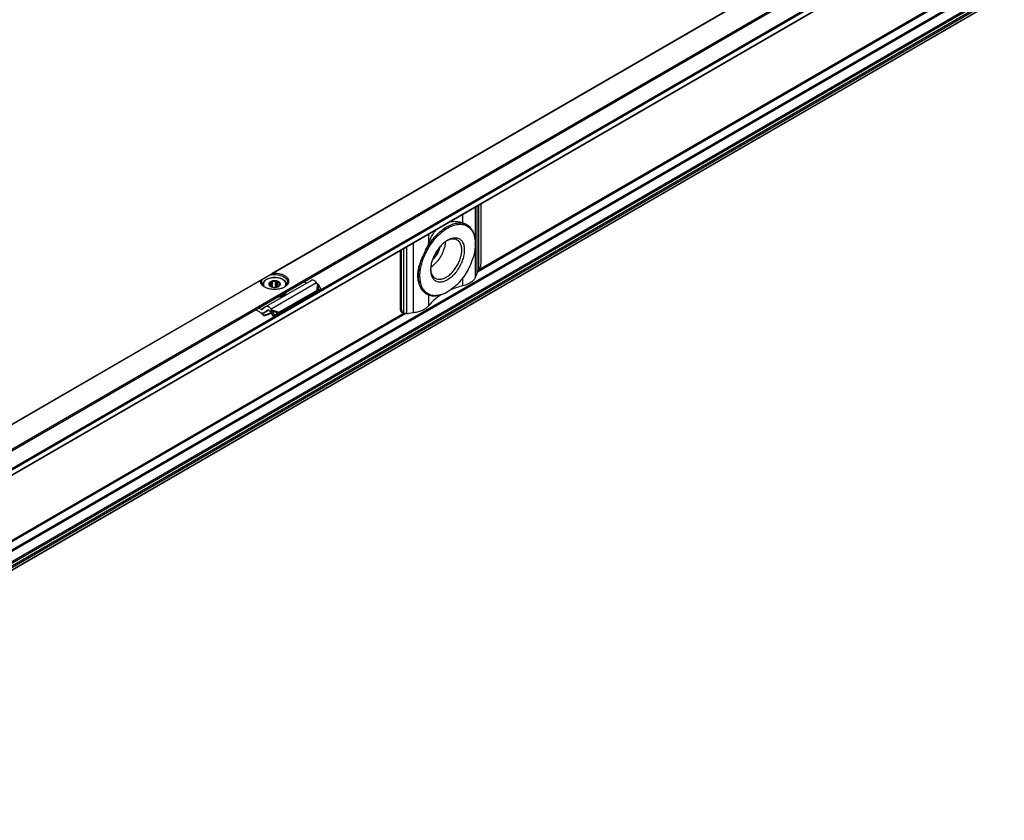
# Model space of a CAD drawing. Header units: millimetres. Extents: x -418 to 2050, y -784 to 1107.
# Tile 51 of 61: x 797 to 1043, y 489 to 689. Entities that reach past the tile are written whole.
import ezdxf

# ---------------------------------------------------------------- set-up
doc = ezdxf.new("R2010")
doc.units = ezdxf.units.MM

# ---------------------------------------------------------------- blocks, each defined once
blk = doc.blocks.new('SOPORTE_SV2__33', base_point=(669.09, 483.45))
at = {"color": 7, "linetype": 'Continuous'}
for p, q in [((1690.9, 1106.28), (669.13, 514.91)), ((676.25, 512.46), (1695.98, 1102.65)), ((686.72, 512.44), (1687.28, 1091.53)), ((1688.38, 1068.47), (687.82, 489.38)), ((912.31, 628.09), (912.31, 643)), ((908.82, 637.71), (908.78, 637.74)), ((910.88, 632.95), (910.88, 633.15)), ((892.18, 631.35), (892.18, 616.83)), ((892.51, 616.64), (892.51, 631.54)), ((858.7, 617.33), (870.01, 623.88)), ((859.87, 622.36), (859.87, 623.29)), ((860, 622.28), (860, 623.6)), ((860.37, 622.17), (860.37, 623.52)), ((861.07, 622.12), (861.07, 623.57)), ((861.43, 622.17), (861.43, 623.72)), ((861.66, 622.24), (861.66, 623.43)), ((862.1, 622.55), (862.1, 623.11)), ((868.83, 623.19), (868.16, 623.53)), ((871.52, 623.05), (871.31, 623.31)), ((911.24, 625.45), (910.96, 624.73)), ((857.89, 622.79), (857.89, 622.72)), ((859.6, 622.65), (859.6, 622.91)), ((871, 620.89), (861.69, 615.5)), ((871.37, 621.38), (862.06, 615.99)), ((863.56, 620.65), (863.56, 620.49)), ((863.75, 620.92), (863.75, 620.76)), ((863.89, 622.79), (863.89, 622.72)), ((871.04, 620.94), (871, 620.89)), ((871.15, 621.09), (871.04, 620.94)), ((871.8, 621.4), (871.14, 621.05)), ((871.37, 621.38), (871.15, 621.09)), ((871.3, 621.17), (871.25, 621.13)), ((871.66, 621.41), (871.3, 621.17)), ((872.39, 621.8), (871.66, 621.41)), ((872.39, 621.8), (871.78, 622.82)), ((872.39, 621.8), (871.8, 621.4)), ((903.96, 620.99), (903.78, 620.89)), ((898.8, 620.4), (898.76, 620.43)), ((857.14, 616.01), (856.09, 616.54)), ((857.52, 616.64), (856.84, 616.98)), ((858.65, 617.3), (857.76, 616.64)), ((858.24, 615.76), (859.43, 616.45)), ((859.18, 616.45), (858.29, 615.79)), ((859.48, 615.46), (860.14, 615.67)), ((860.09, 615.75), (859.54, 615.58)), ((859.84, 616.01), (859.63, 616.27)), ((859.84, 616.01), (859.98, 616.21)), ((859.97, 615.93), (860.11, 616.03)), ((860.62, 614.92), (859.97, 615.93)), ((859.98, 616.21), (860.2, 616.5)), ((860.2, 616.5), (860, 616.76)), ((860.11, 616.03), (860.31, 616.18)), ((860.95, 615.18), (860.31, 616.18)), ((861.87, 615.75), (860.95, 615.18)), ((861.87, 615.75), (861.54, 615.49)), ((861.84, 615.7), (861.69, 615.5)), ((862.06, 615.99), (861.84, 615.7)), ((892.59, 615.92), (892.92, 615.72)), ((895.5, 615.79), (894.27, 615.63)), ((858.28, 615.17), (858.23, 615.05)), ((859.5, 615.5), (859.54, 615.58)), ((861.54, 615.49), (860.62, 614.92)), ((860.95, 615.18), (860.62, 614.92))]:
    blk.add_line(p, q, dxfattribs=at)
at = {"color": 3, "linetype": 'Continuous'}
for p, q in [((676.05, 512.73), (1695.98, 1103.04)), ((686.62, 514.08), (1687.18, 1093.17)), ((686.76, 513.83), (1687.32, 1092.93)), ((686.76, 512.53), (1687.32, 1091.63)), ((1687.18, 1072.79), (686.62, 493.69)), ((1687.32, 1072.54), (686.76, 493.45)), ((1687.32, 1069.94), (686.76, 490.85)), ((1687.52, 1069.68), (686.97, 490.58)), ((1688.63, 1069.66), (688.07, 490.57)), ((1688.41, 1068.5), (687.85, 489.41)), ((1688.82, 1069.34), (688.27, 490.24)), ((998.92, 705.78), (860.31, 625.56)), ((998.82, 705.66), (860.6, 625.66)), ((1035, 697.45), (911.41, 625.92)), ((1034.52, 697.5), (911.72, 626.43)), ((911.75, 626.46), (911.75, 642.68)), ((907.81, 638.18), (907.81, 640.4)), ((910.96, 624.73), (910.96, 642.22)), ((911.34, 625.75), (911.34, 642.44)), ((899.31, 633.26), (899.31, 635.48)), ((895.5, 615.79), (895.5, 633.28)), ((893.08, 615.66), (893.08, 631.87)), ((893.8, 615.6), (893.8, 632.29)), ((857.5, 623.93), (718.89, 543.71)), ((857.4, 623.81), (719.18, 543.81)), ((860, 616.76), (871.31, 623.31)), ((871.52, 623.05), (871.37, 621.38)), ((907.81, 622.53), (907.81, 624.55)), ((871.78, 622.82), (871.66, 621.41)), ((899.31, 617.61), (899.31, 620.16)), ((858.65, 617.3), (857.52, 616.64)), ((858.29, 615.79), (859.43, 616.45)), ((859.22, 616.47), (859.18, 616.45)), ((859.54, 615.58), (860.02, 615.86)), ((860.2, 616.5), (862.06, 615.99)), ((860.31, 616.18), (861.87, 615.75)), ((892.18, 616.83), (892.51, 616.64)), ((893.58, 615.6), (709.89, 509.29)), ((893.1, 615.65), (710.2, 509.79)), ((859.48, 615.46), (859.5, 615.5))]:
    blk.add_line(p, q, dxfattribs=at)
at = {"color": 7, "linetype": 'Continuous'}
for points, knots in [([(903.96, 620.99), (903.48, 620.75), (902.58, 620.29), (901.16, 620), (899.84, 620.12), (898.7, 620.69), (897.84, 621.66), (897.29, 622.95), (897.05, 624.49), (897.12, 626.22), (897.5, 628.07), (898.16, 629.95), (899.08, 631.79), (900.22, 633.51), (901.53, 635.02), (902.94, 636.27), (904.41, 637.2), (905.86, 637.76), (907.25, 637.92), (908.52, 637.65), (909.58, 636.95), (910.34, 635.87), (910.8, 634.49), (910.85, 633.48), (910.88, 632.95)], [0, 0, 0, 0, 1.605479, 3.026381, 4.298231, 5.500692, 6.739593, 8.106501, 9.651301, 11.381996, 13.275475, 15.287889, 17.362768, 19.437646, 21.45006, 23.343539, 25.074234, 26.619034, 27.985942, 29.224843, 30.427305, 31.699155, 33.120057, 34.725535, 34.725535, 34.725535, 34.725535]), ([(898.51, 631.39), (898.85, 631.98), (899.52, 633.15), (900.76, 634.7), (902.1, 636.04), (903.52, 637.1), (904.96, 637.83), (906.36, 638.2), (907.69, 638.21), (908.45, 637.88), (908.82, 637.71)], [0, 0, 0, 0, 2.039172, 4.039719, 5.948553, 7.721033, 9.326958, 10.758142, 12.037595, 13.226248, 13.226248, 13.226248, 13.226248]), ([(904.48, 638.47), (904.67, 638.5), (905.05, 638.57), (905.6, 638.59), (906.17, 638.57), (906.72, 638.49), (907.28, 638.36), (907.63, 638.24), (907.81, 638.18)], [0, 0, 0, 0, 0.578541, 1.153462, 1.664436, 2.266772, 2.825805, 3.384782, 3.384782, 3.384782, 3.384782]), ([(908.78, 637.74), (908.71, 637.78), (908.56, 637.86), (908.32, 637.97), (908.07, 638.08), (907.9, 638.15), (907.81, 638.18)], [0, 0, 0, 0, 0.251557, 0.510479, 0.785772, 1.069218, 1.069218, 1.069218, 1.069218]), ([(899.31, 633.26), (899.39, 633.47), (899.55, 633.88), (899.82, 634.48), (900.13, 635.05), (900.47, 635.61), (900.85, 636.14), (901.13, 636.46), (901.27, 636.61)], [0, 0, 0, 0, 0.656451, 1.329534, 1.961357, 2.618601, 3.279238, 3.905328, 3.905328, 3.905328, 3.905328]), ([(908.82, 637.71), (908.87, 637.68), (908.97, 637.62), (909.06, 637.56), (909.11, 637.52)], [0, 0, 0, 0, 0.1743875, 0.3490943, 0.3490943, 0.3490943, 0.3490943]), ([(909.82, 636.83), (909.77, 636.89), (909.66, 637.01), (909.49, 637.18), (909.31, 637.35), (909.18, 637.47), (909.11, 637.52)], [0, 0, 0, 0, 0.2375866, 0.4800386, 0.733304, 0.9924209, 0.9924209, 0.9924209, 0.9924209]), ([(909.82, 636.83), (909.98, 636.59), (910.32, 636.09), (910.64, 635.21), (910.85, 634.22), (910.87, 633.51), (910.88, 633.15)], [0, 0, 0, 0, 0.865086, 1.796233, 2.804724, 3.894206, 3.894206, 3.894206, 3.894206]), ([(899.31, 633.26), (899.25, 633.11), (899.14, 632.79), (898.94, 632.32), (898.73, 631.85), (898.58, 631.54), (898.51, 631.39)], [0, 0, 0, 0, 0.499383, 1.011894, 1.523124, 2.042903, 2.042903, 2.042903, 2.042903]), ([(904, 633.86), (903.72, 633.68), (903.13, 633.3), (902.34, 632.55), (901.61, 631.68), (900.97, 630.7), (900.44, 629.66), (900.05, 628.59), (899.8, 627.54), (899.76, 626.84), (899.74, 626.5)], [0, 0, 0, 0, 1.007521, 2.095135, 3.24031, 4.415474, 5.590637, 6.735812, 7.823426, 8.830947, 8.830947, 8.830947, 8.830947]), ([(899.78, 627.11), (900.02, 627.28), (900.52, 627.63), (901.19, 628.29), (901.81, 629.05), (902.36, 629.9), (902.82, 630.79), (903.17, 631.71), (903.41, 632.62), (903.46, 633.23), (903.49, 633.53)], [0, 0, 0, 0, 0.883325, 1.828477, 2.817611, 3.829543, 4.841474, 5.830609, 6.77576, 7.659085, 7.659085, 7.659085, 7.659085]), ([(900.88, 624.4), (901.1, 624.31), (901.57, 624.11), (902.39, 624.15), (903.24, 624.43), (904.11, 624.95), (904.95, 625.66), (905.73, 626.55), (906.4, 627.56), (906.94, 628.65), (907.32, 629.76), (907.52, 630.85), (907.54, 631.86), (907.35, 632.74), (906.99, 633.47), (906.58, 633.78), (906.39, 633.92)], [0, 0, 0, 0, 0.719072, 1.503175, 2.392537, 3.397831, 4.507006, 5.692929, 6.919375, 8.14582, 9.331744, 10.440918, 11.446212, 12.335574, 13.119678, 13.838749, 13.838749, 13.838749, 13.838749]), ([(906.39, 633.92), (906.21, 634), (905.84, 634.17), (905.19, 634.2), (904.5, 634.07), (904.05, 633.86), (903.82, 633.75)], [0, 0, 0, 0, 0.589999, 1.21743, 1.909281, 2.678436, 2.678436, 2.678436, 2.678436]), ([(910.88, 632.95), (910.85, 632.4), (910.79, 631.27), (910.38, 629.55), (909.74, 627.82), (908.88, 626.12), (907.84, 624.53), (906.65, 623.12), (905.38, 621.9), (904.42, 621.29), (903.96, 620.99)], [0, 0, 0, 0, 1.637222, 3.404594, 5.265504, 7.175144, 9.084785, 10.945695, 12.713067, 14.350289, 14.350289, 14.350289, 14.350289]), ([(903.99, 624.06), (904.31, 624.28), (904.98, 624.72), (905.86, 625.61), (906.66, 626.65), (907.32, 627.8), (907.83, 629.01), (908.15, 630.21), (908.26, 631.36), (908.17, 632.4), (907.87, 633.28), (907.36, 633.95), (906.65, 634.36), (905.81, 634.47), (904.89, 634.31), (904.31, 634.01), (904, 633.86)], [0, 0, 0, 0, 1.155707, 2.411102, 3.730971, 5.072968, 6.392471, 7.647174, 8.801943, 9.834563, 10.743141, 11.554748, 12.328594, 13.139606, 14.047228, 15.078797, 15.078797, 15.078797, 15.078797]), ([(898.51, 631.39), (898.45, 631.26), (898.34, 631), (898.16, 630.62), (897.98, 630.24), (897.86, 630), (897.8, 629.87)], [0, 0, 0, 0, 0.421459, 0.839309, 1.259059, 1.672769, 1.672769, 1.672769, 1.672769]), ([(902.03, 632.17), (901.99, 631.98), (901.89, 631.59), (901.67, 631.02), (901.38, 630.46), (901.04, 629.94), (900.66, 629.46), (900.37, 629.19), (900.23, 629.05)], [0, 0, 0, 0, 0.58827, 1.201661, 1.828033, 2.454405, 3.067796, 3.656067, 3.656067, 3.656067, 3.656067]), ([(901.72, 631.78), (901.65, 631.57), (901.51, 631.16), (901.2, 630.57), (900.84, 630.01), (900.55, 629.68), (900.41, 629.52)], [0, 0, 0, 0, 0.648659, 1.314288, 1.979918, 2.628576, 2.628576, 2.628576, 2.628576]), ([(897.8, 629.87), (897.71, 629.67), (897.52, 629.27), (897.27, 628.66), (897.04, 628.05), (896.85, 627.46), (896.69, 626.86), (896.58, 626.28), (896.51, 625.69), (896.48, 625.13), (896.5, 624.56), (896.56, 624.11), (896.63, 623.75), (896.69, 623.49), (896.77, 623.23), (896.85, 622.98), (896.94, 622.74), (897.05, 622.5), (897.15, 622.28), (897.27, 622.05), (897.39, 621.85), (897.52, 621.66), (897.65, 621.47), (897.75, 621.35), (897.8, 621.29)], [0, 0, 0, 0, 0.667051, 1.330651, 1.972099, 2.606372, 3.214626, 3.819531, 4.391078, 4.976557, 5.505665, 6.08507, 6.344133, 6.622681, 6.874064, 7.148413, 7.408841, 7.661979, 7.923467, 8.160188, 8.414, 8.63945, 8.854673, 9.097189, 9.097189, 9.097189, 9.097189]), ([(897.8, 621.29), (897.59, 621.61), (897.14, 622.31), (896.81, 623.58), (896.7, 625.01), (896.83, 626.58), (897.18, 628.23), (897.59, 629.32), (897.8, 629.87)], [0, 0, 0, 0, 1.165888, 2.45697, 3.890766, 5.463472, 7.155629, 8.936943, 8.936943, 8.936943, 8.936943]), ([(911.75, 626.46), (911.83, 626.59), (911.99, 626.85), (912.17, 627.27), (912.29, 627.68), (912.3, 627.96), (912.31, 628.09)], [0, 0, 0, 0, 0.46252, 0.918518, 1.352276, 1.750693, 1.750693, 1.750693, 1.750693]), ([(859.65, 625.18), (859.7, 625.21), (859.81, 625.27), (859.98, 625.37), (860.14, 625.46), (860.25, 625.53), (860.31, 625.56)], [0, 0, 0, 0, 0.186086, 0.3759003, 0.5657522, 0.7596897, 0.7596897, 0.7596897, 0.7596897]), ([(860.31, 625.56), (860.32, 625.56), (860.34, 625.58), (860.38, 625.6), (860.42, 625.61), (860.45, 625.63), (860.49, 625.64), (860.53, 625.65), (860.56, 625.66), (860.59, 625.66), (860.6, 625.66)], [0, 0, 0, 0, 0.0397416, 0.0787225, 0.1217685, 0.1575999, 0.2014735, 0.2369135, 0.2747387, 0.3164848, 0.3164848, 0.3164848, 0.3164848]), ([(860.6, 625.66), (860.89, 625.66), (861.45, 625.67), (862.26, 625.53), (863, 625.29), (863.61, 624.95), (864.07, 624.53), (864.36, 624.05), (864.42, 623.52), (864.25, 623.01), (863.88, 622.55), (863.54, 622.32), (863.35, 622.21)], [0, 0, 0, 0, 0.851746, 1.681253, 2.457908, 3.158367, 3.772142, 4.308845, 4.804165, 5.312671, 5.882466, 6.536808, 6.536808, 6.536808, 6.536808]), ([(899.74, 626.5), (899.76, 626.2), (899.78, 625.62), (900.03, 624.83), (900.42, 624.18), (900.97, 623.72), (901.64, 623.48), (902.39, 623.47), (903.2, 623.66), (903.72, 623.92), (903.99, 624.06)], [0, 0, 0, 0, 0.911035, 1.725773, 2.458495, 3.143007, 3.828005, 4.562021, 5.378502, 6.291374, 6.291374, 6.291374, 6.291374]), ([(899.75, 626.71), (899.77, 626.46), (899.81, 625.97), (900.04, 625.31), (900.38, 624.75), (900.72, 624.52), (900.88, 624.4)], [0, 0, 0, 0, 0.769155, 1.461007, 2.088437, 2.678436, 2.678436, 2.678436, 2.678436]), ([(911.24, 625.45), (911.26, 625.5), (911.29, 625.59), (911.33, 625.7), (911.34, 625.75)], [0, 0, 0, 0, 0.1525511, 0.3192904, 0.3192904, 0.3192904, 0.3192904]), ([(911.75, 626.46), (911.7, 626.4), (911.62, 626.28), (911.51, 626.1), (911.41, 625.92), (911.36, 625.81), (911.34, 625.75)], [0, 0, 0, 0, 0.227351, 0.4425519, 0.6419126, 0.8214453, 0.8214453, 0.8214453, 0.8214453]), ([(858.42, 622.21), (858.26, 622.31), (857.94, 622.51), (857.6, 622.91), (857.39, 623.35), (857.4, 623.66), (857.4, 623.81)], [0, 0, 0, 0, 0.587707, 1.107302, 1.572141, 2.012291, 2.012291, 2.012291, 2.012291]), ([(857.4, 623.81), (857.4, 623.82), (857.41, 623.85), (857.43, 623.88), (857.46, 623.91), (857.48, 623.92), (857.5, 623.93)], [0, 0, 0, 0, 0.0399121, 0.0826655, 0.1211112, 0.1619362, 0.1619362, 0.1619362, 0.1619362]), ([(857.5, 623.93), (857.53, 623.95), (857.59, 623.98), (857.68, 624.04), (857.78, 624.1), (857.85, 624.13), (857.88, 624.16)], [0, 0, 0, 0, 0.1040505, 0.21148, 0.3270621, 0.4474869, 0.4474869, 0.4474869, 0.4474869]), ([(857.64, 623.44), (857.65, 623.56), (857.67, 623.82), (857.81, 624.04), (857.88, 624.16)], [0, 0, 0, 0, 0.3702304, 0.7662165, 0.7662165, 0.7662165, 0.7662165]), ([(858.51, 622.15), (858.39, 622.24), (858.14, 622.41), (857.86, 622.73), (857.67, 623.07), (857.65, 623.32), (857.64, 623.44)], [0, 0, 0, 0, 0.465803, 0.884422, 1.263498, 1.619508, 1.619508, 1.619508, 1.619508]), ([(859.65, 625.18), (859.52, 625.1), (859.28, 624.96), (858.92, 624.76), (858.6, 624.57), (858.32, 624.41), (858.09, 624.27), (857.95, 624.19), (857.88, 624.16)], [0, 0, 0, 0, 0.443049, 0.853791, 1.225123, 1.550622, 1.824662, 2.042502, 2.042502, 2.042502, 2.042502]), ([(857.89, 622.79), (857.9, 622.88), (857.91, 623.07), (858, 623.31), (858.11, 623.49), (858.22, 623.63), (858.36, 623.78), (858.52, 623.92), (858.72, 624.05), (858.95, 624.19), (859.22, 624.31), (859.53, 624.42), (859.85, 624.5), (860.19, 624.56), (860.53, 624.6), (861, 624.62), (861.59, 624.57), (862.09, 624.46), (862.41, 624.36), (862.56, 624.3), (862.71, 624.24), (862.87, 624.16), (863.06, 624.05), (863.3, 623.88), (863.55, 623.66), (863.75, 623.37), (863.87, 623.07), (863.88, 622.88), (863.89, 622.79)], [0, 0, 0, 0, 0.282998, 0.579562, 0.734482, 0.918956, 1.118767, 1.328075, 1.57466, 1.832892, 2.139616, 2.459258, 2.82033, 3.122787, 3.482534, 3.845671, 4.550685, 5.231139, 5.397261, 5.560178, 5.717957, 5.857657, 6.115889, 6.362474, 6.753182, 7.109916, 7.40648, 7.689478, 7.689478, 7.689478, 7.689478]), ([(860.01, 623.62), (859.91, 623.57), (859.72, 623.47), (859.52, 623.26), (859.42, 623.01), (859.46, 622.75), (859.62, 622.52), (859.78, 622.41), (859.87, 622.35)], [0, 0, 0, 0, 0.334734, 0.62083, 0.868796, 1.108344, 1.374491, 1.686893, 1.686893, 1.686893, 1.686893]), ([(859.87, 623.29), (859.8, 623.24), (859.67, 623.13), (859.62, 622.98), (859.6, 622.91)], [0, 0, 0, 0, 0.2557517, 0.4766224, 0.4766224, 0.4766224, 0.4766224]), ([(859.65, 625.18), (859.91, 625.23), (860.42, 625.32), (861.21, 625.33), (861.98, 625.23), (862.68, 625.03), (863.29, 624.74), (863.75, 624.36), (864.07, 623.92), (864.12, 623.6), (864.14, 623.44)], [0, 0, 0, 0, 0.77607, 1.570758, 2.352628, 3.091832, 3.764236, 4.356401, 4.872083, 5.338886, 5.338886, 5.338886, 5.338886]), ([(860, 623.6), (859.99, 623.58), (859.97, 623.52), (859.94, 623.44), (859.9, 623.37), (859.88, 623.32), (859.87, 623.29)], [0, 0, 0, 0, 0.0905927, 0.1752399, 0.2614471, 0.3414499, 0.3414499, 0.3414499, 0.3414499]), ([(860.37, 623.52), (860.33, 623.52), (860.27, 623.53), (860.18, 623.55), (860.09, 623.58), (860.03, 623.59), (860, 623.6)], [0, 0, 0, 0, 0.0922459, 0.1876177, 0.2781365, 0.3723515, 0.3723515, 0.3723515, 0.3723515]), ([(861.91, 622.35), (862, 622.42), (862.17, 622.53), (862.33, 622.78), (862.35, 623.06), (862.22, 623.31), (861.97, 623.52), (861.64, 623.68), (861.24, 623.78), (860.82, 623.8), (860.4, 623.76), (860.13, 623.66), (860.01, 623.62)], [0, 0, 0, 0, 0.32878, 0.606594, 0.858697, 1.127056, 1.442628, 1.812169, 2.224394, 2.657925, 3.087201, 3.487461, 3.487461, 3.487461, 3.487461]), ([(861.07, 623.57), (860.95, 623.58), (860.71, 623.59), (860.48, 623.54), (860.37, 623.52)], [0, 0, 0, 0, 0.3605537, 0.7121617, 0.7121617, 0.7121617, 0.7121617]), ([(861.43, 623.72), (861.4, 623.7), (861.35, 623.68), (861.26, 623.64), (861.17, 623.6), (861.1, 623.58), (861.07, 623.57)], [0, 0, 0, 0, 0.0994236, 0.1945246, 0.2941229, 0.3898454, 0.3898454, 0.3898454, 0.3898454]), ([(861.66, 623.43), (861.64, 623.46), (861.6, 623.5), (861.54, 623.57), (861.49, 623.64), (861.45, 623.69), (861.43, 623.72)], [0, 0, 0, 0, 0.0858545, 0.1773933, 0.2665262, 0.3612844, 0.3612844, 0.3612844, 0.3612844]), ([(862.1, 623.11), (862.04, 623.17), (861.92, 623.31), (861.75, 623.39), (861.66, 623.43)], [0, 0, 0, 0, 0.2547805, 0.5512749, 0.5512749, 0.5512749, 0.5512749]), ([(862.32, 623.06), (862.3, 623.06), (862.26, 623.06), (862.21, 623.07), (862.15, 623.09), (862.11, 623.1), (862.1, 623.11)], [0, 0, 0, 0, 0.0559834, 0.1109123, 0.1702947, 0.22961, 0.22961, 0.22961, 0.22961]), ([(862.18, 622.75), (862.19, 622.77), (862.22, 622.82), (862.25, 622.9), (862.29, 622.98), (862.31, 623.03), (862.32, 623.06)], [0, 0, 0, 0, 0.0799756, 0.1661514, 0.2508258, 0.3414499, 0.3414499, 0.3414499, 0.3414499]), ([(864.14, 623.44), (864.13, 623.32), (864.1, 623.07), (863.92, 622.73), (863.64, 622.41), (863.39, 622.24), (863.26, 622.15)], [0, 0, 0, 0, 0.35601, 0.735085, 1.153705, 1.619508, 1.619508, 1.619508, 1.619508]), ([(871.31, 623.31), (871.24, 623.39), (871.11, 623.55), (870.88, 623.74), (870.65, 623.87), (870.42, 623.95), (870.2, 623.96), (870.07, 623.9), (870.01, 623.88)], [0, 0, 0, 0, 0.318961, 0.616971, 0.88702, 1.126112, 1.337253, 1.531194, 1.531194, 1.531194, 1.531194]), ([(871.78, 622.82), (871.76, 622.84), (871.72, 622.88), (871.65, 622.94), (871.58, 623), (871.54, 623.03), (871.52, 623.05)], [0, 0, 0, 0, 0.0866749, 0.1740073, 0.264511, 0.3493827, 0.3493827, 0.3493827, 0.3493827]), ([(910.96, 624.73), (910.83, 624.49), (910.55, 623.97), (909.82, 623.36), (908.89, 622.85), (908.18, 622.64), (907.81, 622.53)], [0, 0, 0, 0, 0.817685, 1.74896, 2.804162, 3.968074, 3.968074, 3.968074, 3.968074]), ([(863.35, 622.21), (863.12, 622.09), (862.62, 621.85), (861.78, 621.66), (860.89, 621.59), (860, 621.66), (859.16, 621.85), (858.66, 622.09), (858.42, 622.21)], [0, 0, 0, 0, 0.790454, 1.654841, 2.55911, 3.463379, 4.327766, 5.11822, 5.11822, 5.11822, 5.11822]), ([(859.6, 622.91), (859.58, 622.9), (859.56, 622.88), (859.53, 622.86), (859.49, 622.84), (859.47, 622.84), (859.46, 622.83)], [0, 0, 0, 0, 0.0434657, 0.085285, 0.122596, 0.1594624, 0.1594624, 0.1594624, 0.1594624]), ([(859.46, 622.83), (859.48, 622.81), (859.51, 622.76), (859.57, 622.68), (859.62, 622.61), (859.66, 622.57), (859.68, 622.55)], [0, 0, 0, 0, 0.0948298, 0.1840258, 0.2754931, 0.3612844, 0.3612844, 0.3612844, 0.3612844]), ([(859.68, 622.55), (859.71, 622.51), (859.78, 622.42), (859.87, 622.36), (859.92, 622.32)], [0, 0, 0, 0, 0.1569125, 0.3303762, 0.3303762, 0.3303762, 0.3303762]), ([(859.87, 622.35), (859.97, 622.31), (860.17, 622.21), (860.52, 622.13), (860.89, 622.1), (861.26, 622.13), (861.61, 622.21), (861.81, 622.31), (861.91, 622.35)], [0, 0, 0, 0, 0.327474, 0.685577, 1.060203, 1.434829, 1.792932, 2.120405, 2.120405, 2.120405, 2.120405]), ([(863.56, 620.65), (863.45, 620.55), (863.22, 620.32), (862.76, 620.07), (862.23, 619.87), (861.85, 619.8), (861.65, 619.76)], [0, 0, 0, 0, 0.460257, 0.975969, 1.541656, 2.14541, 2.14541, 2.14541, 2.14541]), ([(861.87, 622.33), (861.87, 622.33), (861.87, 622.33), (861.88, 622.34), (861.89, 622.35), (861.91, 622.36), (861.91, 622.36)], [0, 0, 0, 0, 0.00580891, 0.01164761, 0.0321658, 0.05312302, 0.05312302, 0.05312302, 0.05312302]), ([(861.91, 622.36), (861.98, 622.42), (862.1, 622.52), (862.16, 622.67), (862.18, 622.75)], [0, 0, 0, 0, 0.2557517, 0.4766224, 0.4766224, 0.4766224, 0.4766224]), ([(861.96, 619.94), (862.15, 619.99), (862.5, 620.08), (862.98, 620.3), (863.38, 620.57), (863.57, 620.8), (863.67, 620.91)], [0, 0, 0, 0, 0.568402, 1.094967, 1.571299, 1.995831, 1.995831, 1.995831, 1.995831]), ([(863.56, 620.65), (863.55, 620.66), (863.52, 620.67), (863.49, 620.68), (863.48, 620.69)], [0, 0, 0, 0, 0.04677307, 0.0897244, 0.0897244, 0.0897244, 0.0897244]), ([(863.53, 620.74), (863.55, 620.75), (863.58, 620.76), (863.64, 620.77), (863.7, 620.77), (863.73, 620.76), (863.75, 620.76)], [0, 0, 0, 0, 0.0527366, 0.1081535, 0.1644527, 0.2197436, 0.2197436, 0.2197436, 0.2197436]), ([(863.67, 620.91), (863.67, 620.91), (863.68, 620.92), (863.69, 620.94), (863.69, 620.94)], [0, 0, 0, 0, 0.02093833, 0.04175733, 0.04175733, 0.04175733, 0.04175733]), ([(863.68, 620.93), (863.69, 620.93), (863.72, 620.93), (863.74, 620.92), (863.75, 620.92)], [0, 0, 0, 0, 0.03537578, 0.07007579, 0.07007579, 0.07007579, 0.07007579]), ([(863.86, 621.04), (863.85, 620.99), (863.82, 620.89), (863.77, 620.8), (863.75, 620.76)], [0, 0, 0, 0, 0.1494895, 0.3038782, 0.3038782, 0.3038782, 0.3038782]), ([(863.79, 621), (863.78, 620.99), (863.77, 620.96), (863.76, 620.93), (863.75, 620.92)], [0, 0, 0, 0, 0.0438163, 0.08811003, 0.08811003, 0.08811003, 0.08811003]), ([(871.25, 621.13), (871.23, 621.12), (871.19, 621.09), (871.13, 621.04), (871.08, 620.99), (871.05, 620.96), (871.04, 620.94)], [0, 0, 0, 0, 0.0682136, 0.1438643, 0.2205079, 0.2850884, 0.2850884, 0.2850884, 0.2850884]), ([(871.66, 621.41), (871.63, 621.41), (871.59, 621.4), (871.51, 621.4), (871.44, 621.39), (871.39, 621.38), (871.37, 621.38)], [0, 0, 0, 0, 0.0678304, 0.1377522, 0.216037, 0.2863987, 0.2863987, 0.2863987, 0.2863987]), ([(897.8, 621.29), (897.86, 621.22), (897.98, 621.1), (898.16, 620.92), (898.34, 620.75), (898.45, 620.65), (898.51, 620.59)], [0, 0, 0, 0, 0.265649, 0.5161179, 0.7608129, 0.9918468, 0.9918468, 0.9918468, 0.9918468]), ([(898.8, 620.4), (898.75, 620.43), (898.65, 620.49), (898.56, 620.56), (898.51, 620.59)], [0, 0, 0, 0, 0.1743853, 0.3490899, 0.3490899, 0.3490899, 0.3490899]), ([(898.51, 620.59), (898.53, 620.58), (898.57, 620.55), (898.64, 620.5), (898.7, 620.46), (898.74, 620.44), (898.76, 620.43)], [0, 0, 0, 0, 0.0819402, 0.1566112, 0.2289321, 0.3052323, 0.3052323, 0.3052323, 0.3052323]), ([(903.78, 620.89), (903.33, 620.66), (902.48, 620.22), (901.14, 619.91), (899.87, 619.92), (899.15, 620.25), (898.8, 620.4)], [0, 0, 0, 0, 1.515016, 2.870268, 4.089274, 5.227798, 5.227798, 5.227798, 5.227798]), ([(907.81, 622.53), (907.29, 622.39), (906.27, 622.11), (905.28, 621.72), (904.8, 621.53)], [0, 0, 0, 0, 1.615583, 3.174186, 3.174186, 3.174186, 3.174186]), ([(863.56, 620.49), (863.43, 620.37), (863.16, 620.11), (862.61, 619.84), (861.99, 619.64), (861.53, 619.59), (861.3, 619.56)], [0, 0, 0, 0, 0.529903, 1.131598, 1.794648, 2.498901, 2.498901, 2.498901, 2.498901]), ([(902.2, 620.19), (901.64, 619.8), (900.57, 619.07), (899.72, 618.08), (899.31, 617.61)], [0, 0, 0, 0, 2.030831, 3.884517, 3.884517, 3.884517, 3.884517]), ([(857.14, 616.01), (857.33, 615.86), (857.71, 615.56), (858.06, 615.22), (858.23, 615.05)], [0, 0, 0, 0, 0.715526, 1.456391, 1.456391, 1.456391, 1.456391]), ([(857.52, 616.64), (857.56, 616.62), (857.63, 616.59), (857.71, 616.62), (857.74, 616.63)], [0, 0, 0, 0, 0.1279345, 0.2345827, 0.2345827, 0.2345827, 0.2345827]), ([(858.28, 615.17), (858.18, 615.27), (857.98, 615.47), (857.77, 615.66), (857.66, 615.76)], [0, 0, 0, 0, 0.4316811, 0.8556339, 0.8556339, 0.8556339, 0.8556339]), ([(858.24, 615.76), (858.2, 615.74), (858.12, 615.7), (857.97, 615.69), (857.81, 615.7), (857.71, 615.74), (857.66, 615.76)], [0, 0, 0, 0, 0.1366038, 0.2796085, 0.4340577, 0.602995, 0.602995, 0.602995, 0.602995]), ([(857.74, 616.63), (857.74, 616.63), (857.75, 616.63), (857.76, 616.64), (857.76, 616.64)], [0, 0, 0, 0, 0.00929629, 0.01861192, 0.01861192, 0.01861192, 0.01861192]), ([(858.29, 615.79), (858.28, 615.79), (858.27, 615.78), (858.25, 615.77), (858.24, 615.76)], [0, 0, 0, 0, 0.02794691, 0.05583578, 0.05583578, 0.05583578, 0.05583578]), ([(858.7, 617.33), (858.69, 617.32), (858.67, 617.32), (858.66, 617.3), (858.65, 617.3)], [0, 0, 0, 0, 0.02788887, 0.05583578, 0.05583578, 0.05583578, 0.05583578]), ([(860, 616.76), (859.93, 616.84), (859.8, 617), (859.57, 617.19), (859.33, 617.32), (859.1, 617.4), (858.88, 617.41), (858.76, 617.36), (858.7, 617.33)], [0, 0, 0, 0, 0.318961, 0.616971, 0.88702, 1.126112, 1.337253, 1.531194, 1.531194, 1.531194, 1.531194]), ([(859.2, 616.46), (859.2, 616.46), (859.19, 616.46), (859.19, 616.46), (859.18, 616.45)], [0, 0, 0, 0, 0.00929629, 0.01861192, 0.01861192, 0.01861192, 0.01861192]), ([(859.63, 616.27), (859.6, 616.31), (859.53, 616.39), (859.42, 616.46), (859.3, 616.5), (859.23, 616.48), (859.2, 616.46)], [0, 0, 0, 0, 0.1568648, 0.2952629, 0.4107357, 0.5088861, 0.5088861, 0.5088861, 0.5088861]), ([(859.97, 615.93), (859.96, 615.94), (859.94, 615.95), (859.91, 615.97), (859.87, 615.99), (859.85, 616.01), (859.84, 616.01)], [0, 0, 0, 0, 0.0408745, 0.0819997, 0.1230501, 0.1643534, 0.1643534, 0.1643534, 0.1643534]), ([(860.31, 616.18), (860.3, 616.21), (860.29, 616.26), (860.26, 616.34), (860.23, 616.42), (860.21, 616.47), (860.2, 616.5)], [0, 0, 0, 0, 0.0858164, 0.1713182, 0.2552987, 0.3377326, 0.3377326, 0.3377326, 0.3377326]), ([(862.05, 615.98), (862.04, 615.96), (862.01, 615.93), (861.97, 615.87), (861.92, 615.81), (861.89, 615.77), (861.87, 615.75)], [0, 0, 0, 0, 0.0704554, 0.14376, 0.219499, 0.2977257, 0.2977257, 0.2977257, 0.2977257]), ([(862.06, 615.99), (862.06, 615.99), (862.06, 615.99), (862.06, 615.98), (862.05, 615.98)], [0, 0, 0, 0, 0.001708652, 0.003419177, 0.003419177, 0.003419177, 0.003419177]), ([(892.18, 616.83), (892.18, 616.73), (892.19, 616.54), (892.27, 616.27), (892.4, 616.05), (892.53, 615.96), (892.59, 615.92)], [0, 0, 0, 0, 0.303003, 0.574054, 0.817855, 1.04556, 1.04556, 1.04556, 1.04556]), ([(892.51, 616.64), (892.52, 616.53), (892.53, 616.34), (892.61, 616.08), (892.73, 615.86), (892.86, 615.77), (892.92, 615.72)], [0, 0, 0, 0, 0.303003, 0.574054, 0.817855, 1.04556, 1.04556, 1.04556, 1.04556]), ([(892.92, 615.72), (892.95, 615.71), (893, 615.68), (893.05, 615.67), (893.08, 615.66)], [0, 0, 0, 0, 0.0829795, 0.1668091, 0.1668091, 0.1668091, 0.1668091]), ([(899.31, 617.61), (899.11, 617.39), (898.67, 616.91), (897.76, 616.4), (896.69, 615.99), (895.91, 615.86), (895.5, 615.79)], [0, 0, 0, 0, 0.90876, 1.941756, 3.087732, 4.317336, 4.317336, 4.317336, 4.317336]), ([(858.23, 615.05), (858.34, 615.08), (858.55, 615.15), (858.86, 615.25), (859.17, 615.36), (859.38, 615.42), (859.48, 615.46)], [0, 0, 0, 0, 0.32897, 0.657431, 0.985805, 1.313673, 1.313673, 1.313673, 1.313673]), ([(859.54, 615.58), (859.43, 615.54), (859.22, 615.48), (858.91, 615.37), (858.6, 615.27), (858.39, 615.21), (858.28, 615.17)], [0, 0, 0, 0, 0.328609, 0.657763, 0.98699, 1.316736, 1.316736, 1.316736, 1.316736]), ([(861.69, 615.5), (861.68, 615.5), (861.65, 615.5), (861.61, 615.5), (861.58, 615.5), (861.55, 615.5), (861.54, 615.49)], [0, 0, 0, 0, 0.0375867, 0.075416, 0.1136324, 0.152093, 0.152093, 0.152093, 0.152093]), ([(893.8, 615.6), (893.73, 615.6), (893.6, 615.6), (893.4, 615.61), (893.23, 615.62), (893.13, 615.65), (893.08, 615.66)], [0, 0, 0, 0, 0.2129667, 0.410976, 0.5807459, 0.7310186, 0.7310186, 0.7310186, 0.7310186]), ([(893.8, 615.6), (893.88, 615.6), (894.04, 615.6), (894.19, 615.62), (894.27, 615.63)], [0, 0, 0, 0, 0.230338, 0.4640681, 0.4640681, 0.4640681, 0.4640681])]:
    blk.add_open_spline(points, degree=3, knots=knots, dxfattribs=at)
at = {"color": 3, "linetype": 'Continuous'}
for points, knots in [([(863.48, 622.34), (863.55, 622.46), (863.69, 622.7), (863.7, 623.14), (863.52, 623.55), (863.19, 623.9), (862.72, 624.2), (862.15, 624.42), (861.5, 624.55), (860.82, 624.59), (860.14, 624.53), (859.51, 624.38), (858.95, 624.14), (858.51, 623.84), (858.2, 623.47), (858.06, 623.05), (858.11, 622.62), (858.27, 622.38), (858.35, 622.26)], [0, 0, 0, 0, 0.427003, 0.82791, 1.249244, 1.727441, 2.276852, 2.892832, 3.558202, 4.248464, 4.935875, 5.593054, 6.196627, 6.731482, 7.196285, 7.60991, 8.012446, 8.449561, 8.449561, 8.449561, 8.449561]), ([(857.89, 622.79), (857.89, 622.77), (857.89, 622.75), (857.89, 622.72), (857.89, 622.71)], [0, 0, 0, 0, 0.03749035, 0.07501535, 0.07501535, 0.07501535, 0.07501535]), ([(863.42, 622.26), (863.43, 622.27), (863.45, 622.3), (863.47, 622.32), (863.48, 622.34)], [0, 0, 0, 0, 0.04704047, 0.09343291, 0.09343291, 0.09343291, 0.09343291]), ([(863.89, 622.71), (863.89, 622.72), (863.89, 622.75), (863.89, 622.77), (863.89, 622.79)], [0, 0, 0, 0, 0.037525, 0.07501535, 0.07501535, 0.07501535, 0.07501535])]:
    blk.add_open_spline(points, degree=3, knots=knots, dxfattribs=at)
blk = doc.blocks.new('Iso1', base_point=(735.25, 534.31))
blk.add_blockref('SOPORTE_SV2__33', (669.09, 483.45))

msp = doc.modelspace()

# ---------------------------------------------------------------- block references
msp.add_blockref('Iso1', (735.25, 534.31))

doc.saveas('drawing.dxf')
